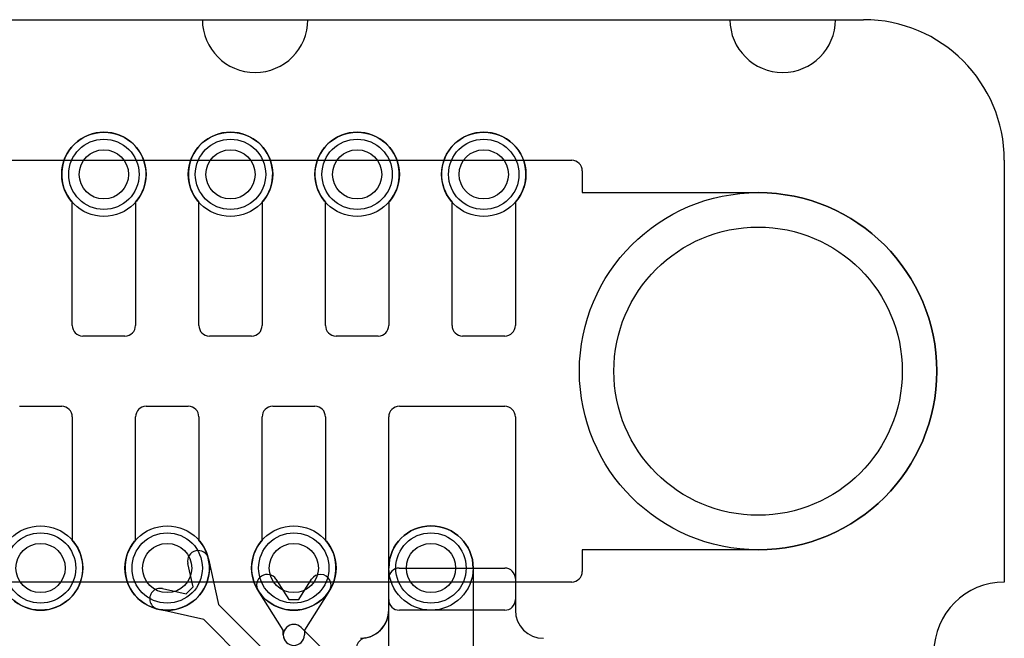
# Model space of a CAD drawing. Extents: x 0 to 23.1, y -0.5 to 20.
# Tile 27 of 27: x 14.3 to 21.3, y 15.6 to 20. Entities that reach past the tile are written whole.
import ezdxf

# ---------------------------------------------------------------- set-up
doc = ezdxf.new("R2010")
doc.units = 0
for name, color, linetype in [('Hole', 1, 'CONTINUOUS'), ('L1', 3, 'CONTINUOUS'), ('L2', 3, 'CONTINUOUS'), ('L4', 3, 'CONTINUOUS'), ('Outline', 7, 'CONTINUOUS'), ('PartsArea-A', 111, 'CONTINUOUS'), ('PartsArea-B', 111, 'CONTINUOUS'), ('Resist-A', 2, 'CONTINUOUS'), ('Resist-B', 2, 'CONTINUOUS')]:
    doc.layers.add(name, color=color, linetype=linetype)

msp = doc.modelspace()

# ---------------------------------------------------------------- linework, layer by layer
at = {"layer": 'Hole'}
for centre, radius in [((14.9, 18.9), 0.175), ((15.8, 18.9), 0.175), ((16.7, 18.9), 0.175), ((17.6, 18.9), 0.175), ((19.55, 17.5), 1.025), ((14.45, 16.1), 0.175), ((15.35, 16.1), 0.175), ((16.25, 16.1), 0.175), ((17.225, 16.1), 0.175)]:
    msp.add_circle(centre, radius, dxfattribs=at)
at = {"layer": 'L1'}
for p, q in [((14.675, 17.825), (14.675, 18.70157)), ((15.125, 18.70157), (15.125, 17.825)), ((15.575, 17.825), (15.575, 18.70157)), ((16.025, 18.70157), (16.025, 17.825)), ((16.475, 17.825), (16.475, 18.70157)), ((16.925, 18.70157), (16.925, 17.825)), ((17.375, 17.825), (17.375, 18.70157)), ((17.825, 18.70157), (17.825, 17.825)), ((15.05, 17.75), (14.75, 17.75)), ((15.95, 17.75), (15.65, 17.75)), ((16.85, 17.75), (16.55, 17.75)), ((17.75, 17.75), (17.45, 17.75)), ((14.3, 17.25), (14.6, 17.25)), ((15.2, 17.25), (15.5, 17.25)), ((16.1, 17.25), (16.4, 17.25)), ((17, 17.25), (17.75, 17.25)), ((14.675, 17.175), (14.675, 16.29843)), ((15.125, 16.29843), (15.125, 17.175)), ((15.575, 17.175), (15.575, 16.29843)), ((16.025, 16.29843), (16.025, 17.175)), ((16.475, 17.175), (16.475, 16.29843)), ((16.925, 15.875), (16.925, 17.175)), ((17.825, 17.175), (17.825, 15.875)), ((15.53371, 15.96588), (15.49639, 16.13273)), ((15.64277, 16.16547), (15.71542, 15.84064)), ((16.99997, 16.1), (17.75003, 16.1)), ((15.48412, 15.91629), (15.53371, 15.96588)), ((16.12335, 16.01964), (16.21495, 15.87526)), ((16.28505, 15.87526), (16.37665, 16.01964)), ((16.925, 15.8), (16.925, 16.02503)), ((17.825, 16.02503), (17.825, 15.8)), ((15.31727, 15.95361), (15.48412, 15.91629)), ((16.175, 15.65822), (15.99669, 15.93928)), ((16.50331, 15.93928), (16.325, 15.65822)), ((15.71542, 15.84064), (16.92803, 14.62803)), ((16.21495, 15.87526), (16.28505, 15.87526)), ((15.60936, 15.73458), (15.28453, 15.80723)), ((17.75, 15.8), (17, 15.8)), ((16.82197, 14.52197), (15.60936, 15.73458)), ((16.30303, 15.67729), (17.57803, 14.40229)), ((16.175, 15.62426), (16.175, 15.65822)), ((16.325, 15.65822), (16.325, 15.62426))]:
    msp.add_line(p, q, dxfattribs=at)
for centre in [(14.9, 18.9), (15.8, 18.9), (16.7, 18.9), (17.6, 18.9), (14.45, 16.1), (15.35, 16.1), (16.25, 16.1), (17.225, 16.1)]:
    msp.add_circle(centre, 0.3, dxfattribs=at)
for centre, radius, start, end in [((14.9, 18.9), 0.3, -41.409429, -138.590571), ((15.8, 18.9), 0.3, -41.409429, -138.590571), ((16.7, 18.9), 0.3, -41.409429, -138.590571), ((17.6, 18.9), 0.3, -41.409429, -138.590571), ((14.75, 17.825), 0.075, 180, -90), ((15.05, 17.825), 0.075, -90, 0), ((15.65, 17.825), 0.075, 180, -90), ((15.95, 17.825), 0.075, -90, 0), ((16.55, 17.825), 0.075, 180, -90), ((16.85, 17.825), 0.075, -90, 0), ((17.45, 17.825), 0.075, 180, -90), ((17.75, 17.825), 0.075, -90, 0), ((14.6, 17.175), 0.075, 0, 90), ((15.2, 17.175), 0.075, 90, 180), ((15.5, 17.175), 0.075, 0, 90), ((16.1, 17.175), 0.075, 90, 180), ((16.4, 17.175), 0.075, 0, 90), ((17, 17.175), 0.075, 90, 180), ((17.75, 17.175), 0.075, 0, 90), ((14.45, 16.1), 0.3, 138.590571, 41.409429), ((15.35, 16.1), 0.3, 138.590571, 41.409429), ((16.25, 16.1), 0.3, 138.590571, 41.409429), ((15.56958, 16.1491), 0.075, 12.607528, -167.393385), ((16.99997, 16.02503), 0.07497, 90, 180), ((17.75003, 16.02503), 0.07497, 0, 90), ((16.06002, 15.97946), 0.075, 32.393266, -147.607741), ((16.43998, 15.97946), 0.075, -32.393266, 147.607741), ((15.3009, 15.88042), 0.075, 77.392472, -102.606615), ((17, 15.875), 0.075, 180, -90), ((17.75, 15.875), 0.075, -90, 0), ((16.725, 15.8), 0.2, -80.61586, 0), ((18.025, 15.8), 0.2, 180, -90), ((16.25, 15.62426), 0.075, 45, -135), ((16.25, 15.62426), 0.075, 180, 0), ((16.76983, 15.52871), 0.07497, 99.380658, -135)]:
    msp.add_arc(centre, radius, start, end, dxfattribs=at)
at = {"layer": 'L2'}
for p, q in [((16.925, 15.3), (16.925, 16.1)), ((17.525, 16.1), (17.525, 15.3))]:
    msp.add_line(p, q, dxfattribs=at)
msp.add_circle((17.225, 16.1), 0.3, dxfattribs=at)
msp.add_arc((17.225, 16.1), 0.3, 0, 180, dxfattribs=at)
at = {"layer": 'L4'}
for p, q in [((14.675, 17.825), (14.675, 18.70157)), ((15.125, 18.70157), (15.125, 17.825)), ((15.575, 17.825), (15.575, 18.70157)), ((16.025, 18.70157), (16.025, 17.825)), ((16.475, 17.825), (16.475, 18.70157)), ((16.925, 18.70157), (16.925, 17.825)), ((17.375, 17.825), (17.375, 18.70157)), ((17.825, 18.70157), (17.825, 17.825)), ((15.05, 17.75), (14.75, 17.75)), ((15.95, 17.75), (15.65, 17.75)), ((16.85, 17.75), (16.55, 17.75)), ((17.75, 17.75), (17.45, 17.75)), ((14.3, 17.25), (14.6, 17.25)), ((15.2, 17.25), (15.5, 17.25)), ((16.1, 17.25), (16.4, 17.25)), ((17, 17.25), (17.75, 17.25)), ((14.675, 17.175), (14.675, 16.29843)), ((15.125, 16.29843), (15.125, 17.175)), ((15.575, 17.175), (15.575, 16.29843)), ((16.025, 16.29843), (16.025, 17.175)), ((16.475, 17.175), (16.475, 16.29843)), ((16.925, 15.875), (16.925, 17.175)), ((17.825, 17.175), (17.825, 15.875)), ((16.99997, 16.1), (17.75003, 16.1)), ((16.925, 15.8), (16.925, 16.02503)), ((17.825, 16.02503), (17.825, 15.8)), ((17.75, 15.8), (17, 15.8))]:
    msp.add_line(p, q, dxfattribs=at)
for centre in [(14.9, 18.9), (15.8, 18.9), (16.7, 18.9), (17.6, 18.9), (14.45, 16.1), (15.35, 16.1), (16.25, 16.1), (17.225, 16.1)]:
    msp.add_circle(centre, 0.3, dxfattribs=at)
for centre, radius, start, end in [((14.9, 18.9), 0.3, -41.409429, -138.590571), ((15.8, 18.9), 0.3, -41.409429, -138.590571), ((16.7, 18.9), 0.3, -41.409429, -138.590571), ((17.6, 18.9), 0.3, -41.409429, -138.590571), ((14.75, 17.825), 0.075, 180, -90), ((15.05, 17.825), 0.075, -90, 0), ((15.65, 17.825), 0.075, 180, -90), ((15.95, 17.825), 0.075, -90, 0), ((16.55, 17.825), 0.075, 180, -90), ((16.85, 17.825), 0.075, -90, 0), ((17.45, 17.825), 0.075, 180, -90), ((17.75, 17.825), 0.075, -90, 0), ((14.6, 17.175), 0.075, 0, 90), ((15.2, 17.175), 0.075, 90, 180), ((15.5, 17.175), 0.075, 0, 90), ((16.1, 17.175), 0.075, 90, 180), ((16.4, 17.175), 0.075, 0, 90), ((17, 17.175), 0.075, 90, 180), ((17.75, 17.175), 0.075, 0, 90), ((14.45, 16.1), 0.3, 138.590571, 41.409429), ((15.35, 16.1), 0.3, 138.590571, 41.409429), ((16.25, 16.1), 0.3, 138.590571, 41.409429), ((16.99997, 16.02503), 0.07497, 90, 180), ((17.75003, 16.02503), 0.07497, 0, 90), ((17, 15.875), 0.075, 180, -90), ((17.75, 15.875), 0.075, -90, 0), ((16.725, 15.8), 0.2, -90, 0), ((18.025, 15.8), 0.2, 180, -90)]:
    msp.add_arc(centre, radius, start, end, dxfattribs=at)
at = {"layer": 'Outline'}
for p, q in [((7, 20), (15.6, 20)), ((16.35, 20), (19.35, 20)), ((20.1, 20), (20.3, 20)), ((21.3, 19), (21.3, 16))]:
    msp.add_line(p, q, dxfattribs=at)
for centre, radius, start, end in [((15.975, 20), 0.375, 180, 0), ((19.725, 20), 0.375, 180, 0), ((20.3, 19), 1, 0, 90), ((21.3, 15.5), 0.5, 90, -90)]:
    msp.add_arc(centre, radius, start, end, dxfattribs=at)
at = {"layer": 'PartsArea-A'}
for p, q in [((2.3, 20), (20.3, 20)), ((21.3, 19), (21.3, 16))]:
    msp.add_line(p, q, dxfattribs=at)
for centre, radius, start, end in [((20.3, 19), 1, 0, 90), ((21.3, 15.5), 0.5, 90, -90)]:
    msp.add_arc(centre, radius, start, end, dxfattribs=at)
at = {"layer": 'PartsArea-B'}
for p, q in [((2.3, 20), (20.3, 20)), ((21.3, 19), (21.3, 16))]:
    msp.add_line(p, q, dxfattribs=at)
for centre, radius, start, end in [((20.3, 19), 1, 0, 90), ((21.3, 15.5), 0.5, 90, -90)]:
    msp.add_arc(centre, radius, start, end, dxfattribs=at)
at = {"layer": 'Resist-A'}
for p, q in [((4.375, 19), (18.225, 19)), ((18.3, 18.925), (18.3, 18.77)), ((18.3, 18.77), (19.55, 18.77)), ((19.55, 16.23), (18.3, 16.23)), ((18.3, 16.23), (18.3, 16.075)), ((18.225, 16), (4.375, 16))]:
    msp.add_line(p, q, dxfattribs=at)
for centre, radius in [((14.9, 18.9), 0.25), ((15.8, 18.9), 0.25), ((16.7, 18.9), 0.25), ((17.6, 18.9), 0.25), ((19.55, 17.5), 1.27), ((14.45, 16.1), 0.25), ((15.35, 16.1), 0.25), ((16.25, 16.1), 0.25), ((17.225, 16.1), 0.25)]:
    msp.add_circle(centre, radius, dxfattribs=at)
for centre, radius, start, end in [((18.225, 18.925), 0.075, 0, 90), ((19.55, 17.5), 1.27, -90, 90), ((18.225, 16.075), 0.075, -90, 0)]:
    msp.add_arc(centre, radius, start, end, dxfattribs=at)
at = {"layer": 'Resist-B'}
for p, q in [((4.375, 19), (18.225, 19)), ((18.3, 18.925), (18.3, 18.77)), ((18.3, 18.77), (19.55, 18.77)), ((19.55, 16.23), (18.3, 16.23)), ((18.3, 16.23), (18.3, 16.075)), ((18.225, 16), (4.375, 16))]:
    msp.add_line(p, q, dxfattribs=at)
for centre, radius in [((14.9, 18.9), 0.25), ((15.8, 18.9), 0.25), ((16.7, 18.9), 0.25), ((17.6, 18.9), 0.25), ((19.55, 17.5), 1.27), ((14.45, 16.1), 0.25), ((15.35, 16.1), 0.25), ((16.25, 16.1), 0.25), ((17.225, 16.1), 0.25)]:
    msp.add_circle(centre, radius, dxfattribs=at)
for centre, radius, start, end in [((18.225, 18.925), 0.075, 0, 90), ((19.55, 17.5), 1.27, -90, 90), ((18.225, 16.075), 0.075, -90, 0)]:
    msp.add_arc(centre, radius, start, end, dxfattribs=at)

doc.saveas('drawing.dxf')
